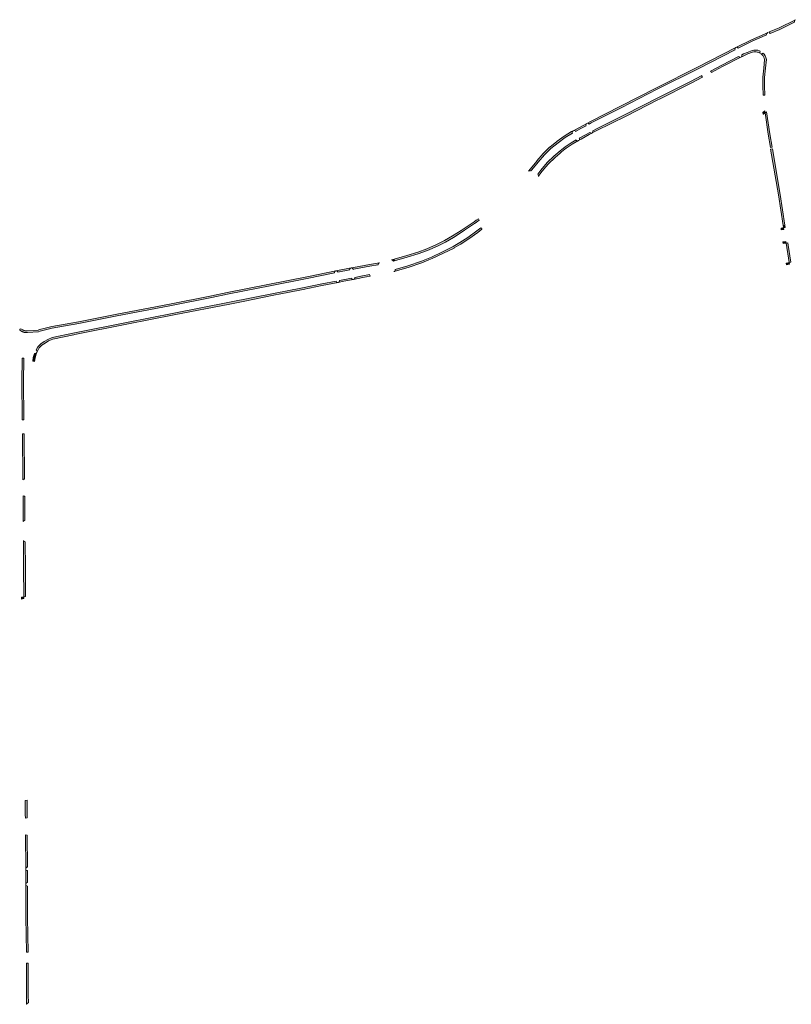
# Model space of a CAD drawing. Extents: x 98391 to 109703, y 464044 to 471306.
# Tile 20 of 31: x 103232 to 103679, y 469584 to 470155. Entities that reach past the tile are written whole.
import ezdxf

# ---------------------------------------------------------------- set-up
doc = ezdxf.new("R2010")
doc.units = 0
doc.layers.add('002 JA', color=3, linetype='Continuous', lineweight=20, true_color=0x00ff00)

msp = doc.modelspace()

# ---------------------------------------------------------------- hatches: boundary and pattern name
at = {"layer": '002 JA', "true_color": 0x00ff00}
for points in [[(103681.45, 470155.46), (103671.98, 470150.75), (103666.32, 470148.33), (103666.18, 470147.97), (103666.2, 470147.96), (103666.52, 470147.75), (103666.74, 470147.44), (103666.75, 470147.43), (103672.4, 470149.84), (103681.01, 470154.12), (103680.91, 470154.41), (103680.91, 470154.73), (103681.01, 470155.03), (103681.2, 470155.28), (103681.45, 470155.46), (103681.45, 470155.46)], [(103665.44, 470147.95), (103665.44, 470147.95), (103663.48, 470147.11), (103663.47, 470147.11), (103656, 470143.85), (103655.96, 470143.83), (103646.89, 470139.38), (103646.88, 470139.37), (103647.24, 470139.48), (103647.62, 470139.44), (103647.96, 470139.26), (103648.21, 470138.96), (103648.23, 470138.93), (103656.4, 470142.94), (103663.87, 470146.2), (103664.55, 470146.49), (103664.89, 470147.39), (103665.02, 470147.62), (103665.21, 470147.82), (103665.44, 470147.95)], [(103600.89, 470115.97), (103580.04, 470105.32), (103562.56, 470096.44), (103562.53, 470096.43), (103560.49, 470095.32), (103560.79, 470095.42), (103561.1, 470095.43), (103561.4, 470095.34), (103561.66, 470095.16), (103561.85, 470094.91), (103563.01, 470095.55), (103580.49, 470104.43), (103601.34, 470115.08), (103625.1, 470126.98), (103646.44, 470138.02), (103646.35, 470138.31), (103646.34, 470138.63), (103646.44, 470138.93), (103646.63, 470139.19), (103646.88, 470139.37), (103646.87, 470139.37), (103624.64, 470127.87), (103600.9, 470115.98), (103600.89, 470115.97)], [(103648.53, 470134.16), (103638.81, 470129.18), (103632.14, 470125.68), (103632.2, 470125.67), (103632.45, 470125.48), (103632.64, 470125.23), (103632.8, 470124.9), (103639.27, 470128.3), (103649.88, 470133.73), (103649.88, 470133.73), (103649.51, 470133.62), (103649.12, 470133.66), (103648.79, 470133.85), (103648.54, 470134.14), (103648.53, 470134.16)], [(103661.01, 470137.17), (103660.64, 470137.36), (103659.59, 470137.7), (103658.49, 470137.85), (103657.39, 470137.82), (103656.31, 470137.61), (103653.57, 470136.5), (103651.45, 470135.66), (103650.31, 470135.07), (103650.41, 470134.8), (103650.41, 470134.48), (103650.32, 470134.18), (103650.13, 470133.92), (103649.88, 470133.73), (103649.88, 470133.73), (103650.33, 470133.96), (103651.86, 470134.74), (103653.11, 470135.24), (103653.94, 470135.57), (103653.95, 470135.57), (103656.6, 470136.64), (103657.51, 470136.82), (103658.44, 470136.85), (103659.36, 470136.72), (103660.25, 470136.44), (103661.08, 470136.01), (103661.28, 470135.86), (103661.28, 470135.86), (103661.06, 470136.09), (103660.92, 470136.38), (103660.88, 470136.7), (103660.95, 470137.02), (103661.01, 470137.17)], [(103663.8, 470111.76), (103663.62, 470117.18), (103663.62, 470121.95), (103664.13, 470127.33), (103664.61, 470132.42), (103664.33, 470133.49), (103663.87, 470134.49), (103663.26, 470135.4), (103662.65, 470136.04), (103662.62, 470135.99), (103662.33, 470135.77), (103661.98, 470135.67), (103661.61, 470135.7), (103661.53, 470135.74), (103661.51, 470135.69), (103661.83, 470135.45), (103662.48, 470134.77), (103663, 470134), (103663.38, 470133.15), (103663.6, 470132.34), (103663.14, 470127.44), (103663.13, 470127.39), (103662.63, 470122.13), (103662.63, 470122.05), (103662.62, 470121.96), (103662.62, 470118.43), (103662.62, 470117.18), (103662.62, 470117.15), (103662.8, 470111.61), (103663.8, 470111.76)], [(103563.92, 470091.05), (103564.03, 470090.7), (103563.99, 470090.32), (103563.82, 470089.98), (103563.52, 470089.73), (103563.5, 470089.71), (103563.5, 470089.71), (103563.6, 470089.77), (103565.92, 470090.92), (103583.24, 470099.57), (103583.25, 470099.57), (103601.76, 470109.01), (103602.57, 470109.42), (103621.05, 470118.73), (103627.51, 470122.12), (103627.33, 470122.47), (103627.23, 470122.77), (103627.22, 470123.08), (103627.23, 470123.1), (103620.6, 470119.62), (103602.12, 470110.31), (103582.79, 470100.47), (103567.2, 470092.67), (103563.92, 470091.05)], [(103663.69, 470102.53), (103662.59, 470101.72), (103662.74, 470100.75), (103662.86, 470100.76), (103663.18, 470100.91), (103663.85, 470101.41), (103663.69, 470102.53)], [(103666.61, 470089.3), (103664.77, 470102.08), (103663.85, 470101.41), (103665.62, 470089.16), (103665.63, 470089.13), (103666.94, 470081.31), (103667.93, 470081.5), (103666.61, 470089.3)], [(103552.56, 470091.07), (103552.93, 470091.18), (103553.31, 470091.14), (103553.66, 470090.96), (103553.9, 470090.66), (103553.91, 470090.65), (103557, 470092.28), (103560.09, 470093.96), (103560.09, 470093.96), (103559.97, 470094.34), (103560.01, 470094.72), (103560.19, 470095.07), (103560.49, 470095.32), (103556.53, 470093.16), (103552.56, 470091.07), (103552.56, 470091.07)], [(103551.63, 470090.58), (103547.44, 470087.99), (103547.38, 470087.95), (103543.21, 470084.94), (103543.16, 470084.91), (103538.94, 470081.51), (103538.87, 470081.44), (103535.22, 470077.84), (103535.16, 470077.78), (103531.5, 470073.52), (103531.49, 470073.5), (103527.82, 470069.05), (103527.82, 470069.05), (103526.61, 470067.55), (103526.61, 470067.55), (103526.85, 470067.77), (103527.16, 470067.9), (103527.48, 470067.92), (103527.8, 470067.84), (103528.04, 470067.73), (103528.6, 470068.42), (103532.26, 470072.87), (103535.92, 470077.13), (103539.57, 470080.73), (103543.79, 470084.13), (103547.97, 470087.14), (103552.15, 470089.72), (103552.04, 470090), (103552.04, 470090.32), (103552.13, 470090.62), (103552.31, 470090.88), (103552.56, 470091.07), (103552.56, 470091.07), (103551.69, 470090.61), (103551.63, 470090.58)], [(103556.08, 470086.68), (103556.09, 470086.68), (103556.2, 470086.31), (103556.17, 470085.92), (103555.99, 470085.58), (103555.69, 470085.33), (103557.25, 470086.18), (103561.86, 470088.79), (103563.5, 470089.71), (103563.48, 470089.7), (103563.11, 470089.6), (103562.73, 470089.64), (103562.39, 470089.83), (103562.16, 470090.11), (103556.76, 470087.06), (103556.08, 470086.68)], [(103532.32, 470064.71), (103532.37, 470064.69), (103533.91, 470066.61), (103534.66, 470067.53), (103536.79, 470070.08), (103538.31, 470071.9), (103542.06, 470075.61), (103544.78, 470077.95), (103545.67, 470078.72), (103547, 470079.76), (103548.47, 470080.92), (103549.74, 470081.78), (103551.96, 470083.28), (103555.69, 470085.32), (103555.4, 470085.22), (103555.08, 470085.21), (103554.78, 470085.3), (103554.52, 470085.47), (103554.33, 470085.72), (103551.44, 470084.13), (103547.88, 470081.73), (103545.04, 470079.49), (103541.38, 470076.34), (103537.58, 470072.58), (103533.89, 470068.17), (103532.05, 470065.89), (103532.14, 470065.83), (103532.34, 470065.53), (103532.43, 470065.17), (103532.38, 470064.81), (103532.32, 470064.71)], [(103667.11, 470080.33), (103671.56, 470053.9), (103674.39, 470036.09), (103675.38, 470036.26), (103672.54, 470054.07), (103668.09, 470080.52), (103667.11, 470080.33)], [(103448.86, 470015.52), (103448.97, 470015.55), (103456.35, 470017.75), (103462.73, 470019.76), (103468.1, 470021.58), (103473.82, 470024.2), (103478.45, 470026.5), (103483.12, 470029.22), (103488.13, 470032.34), (103489.59, 470033.33), (103495.38, 470037.22), (103495.67, 470037.41), (103498.1, 470039.27), (103497.78, 470039.6), (103497.58, 470040), (103496.32, 470039.17), (103495.09, 470038.22), (103487.59, 470033.18), (103482.6, 470030.08), (103477.97, 470027.38), (103473.38, 470025.1), (103467.73, 470022.51), (103462.42, 470020.71), (103456.05, 470018.71), (103448.77, 470016.53), (103448.86, 470015.52)], [(103449.41, 470009.57), (103456.89, 470011.8), (103456.92, 470011.81), (103464.83, 470014.45), (103464.89, 470014.47), (103468.95, 470016.14), (103470.76, 470016.88), (103470.8, 470016.9), (103476.98, 470019.82), (103477.27, 470019.96), (103477.29, 470019.97), (103477.31, 470019.98), (103483.48, 470023.04), (103483.53, 470023.07), (103486.17, 470024.6), (103487.35, 470025.29), (103487.4, 470025.32), (103488.25, 470025.87), (103492.02, 470028.35), (103492.04, 470028.36), (103497.21, 470032.11), (103497.23, 470032.12), (103499.62, 470033.98), (103499.55, 470034.33), (103499.35, 470034.18), (103499.19, 470034.54), (103499, 470034.76), (103496.62, 470032.91), (103491.46, 470029.18), (103486.85, 470026.15), (103483.03, 470023.94), (103476.84, 470020.86), (103470.38, 470017.81), (103464.51, 470015.4), (103456.6, 470012.76), (103449.36, 470010.6), (103449.36, 470010.58), (103449.38, 470010.26), (103449.36, 470010.18), (103449.41, 470009.57)], [(103673.25, 470033.65), (103674.74, 470033.87), (103674.59, 470034.86), (103673.11, 470034.64), (103673.25, 470033.65)], [(103675.38, 470036.26), (103674.39, 470036.09), (103674.59, 470034.86), (103675.58, 470035), (103675.38, 470036.26)], [(103675.85, 470026.9), (103674.21, 470026.66), (103674.37, 470025.67), (103676.01, 470025.91), (103675.85, 470026.9)], [(103678.72, 470014.89), (103678.78, 470014.89), (103677.21, 470024.74), (103677, 470026.05), (103676.99, 470026.05), (103676.01, 470025.91), (103677.79, 470014.69), (103678.72, 470014.89)], [(103423.74, 470011.46), (103424.12, 470011.46), (103424.47, 470011.32), (103424.75, 470011.05), (103424.9, 470010.71), (103424.91, 470010.67), (103425.28, 470010.74), (103434.68, 470012.47), (103439.51, 470013.33), (103439.51, 470013.35), (103439.52, 470013.73), (103439.68, 470014.08), (103439.96, 470014.35), (103440.32, 470014.48), (103440.32, 470014.48), (103434.51, 470013.45), (103434.5, 470013.45), (103425.1, 470011.73), (103425.09, 470011.73), (103423.74, 470011.46), (103423.74, 470011.46)], [(103448.86, 470015.52), (103448.77, 470016.53), (103448.71, 470016.51), (103447.12, 470016.12), (103447.12, 470016.11), (103447.41, 470016.14), (103447.72, 470016.06), (103447.99, 470015.89), (103448.19, 470015.65), (103448.3, 470015.38), (103448.86, 470015.52)], [(103676.14, 470014.34), (103676.29, 470013.35), (103677.95, 470013.7), (103677.79, 470014.69), (103676.14, 470014.34)], [(103235.92, 469974.97), (103235.53, 469974.96), (103235.14, 469974.98), (103234.76, 469975.03), (103234.38, 469975.12), (103234.02, 469975.24), (103233.66, 469975.39), (103233.32, 469975.56), (103233.31, 469975.57), (103232.27, 469976.17), (103231.68, 469976.07), (103231.71, 469975.85), (103231.62, 469975.49), (103231.57, 469975.42), (103232.82, 469974.7), (103232.9, 469974.65), (103232.98, 469974.61), (103233.06, 469974.56), (103233.15, 469974.52), (103233.23, 469974.48), (103233.32, 469974.44), (103233.41, 469974.4), (103233.49, 469974.37), (103233.58, 469974.33), (103233.67, 469974.3), (103233.76, 469974.27), (103233.85, 469974.24), (103233.94, 469974.21), (103234.03, 469974.18), (103234.12, 469974.15), (103234.21, 469974.13), (103234.3, 469974.11), (103234.4, 469974.09), (103234.49, 469974.07), (103234.58, 469974.05), (103234.68, 469974.03), (103234.77, 469974.02), (103234.86, 469974.01), (103234.96, 469973.99), (103235.05, 469973.99), (103235.15, 469973.98), (103235.24, 469973.97), (103235.33, 469973.97), (103235.43, 469973.96), (103235.52, 469973.96), (103235.62, 469973.96), (103235.71, 469973.96), (103235.81, 469973.97), (103235.9, 469973.97), (103236, 469973.98), (103242.54, 469974.49), (103243.35, 469974.77), (103246.51, 469975.61), (103250.49, 469976.47), (103265.81, 469979.32), (103288.04, 469983.65), (103318.65, 469989.41), (103342.96, 469994.35), (103352.04, 469996.28), (103370.79, 470000), (103374.81, 470000.8), (103399.31, 470005.61), (103413.46, 470008.44), (103414.19, 470008.58), (103414.19, 470008.6), (103414.2, 470008.99), (103414.35, 470009.34), (103414.63, 470009.61), (103414.98, 470009.75), (103414.98, 470009.75), (103399.11, 470006.6), (103374.61, 470001.78), (103374.61, 470001.78), (103351.85, 469997.26), (103351.83, 469997.26), (103342.75, 469995.33), (103318.46, 469990.39), (103287.86, 469984.64), (103287.85, 469984.63), (103265.63, 469980.3), (103250.3, 469977.45), (103250.28, 469977.44), (103246.3, 469976.59), (103246.26, 469976.58), (103243.09, 469975.74), (103243.02, 469975.71), (103242.34, 469975.48), (103235.92, 469974.97), (103235.92, 469974.97)], [(103414.98, 470009.75), (103415.3, 470009.77), (103415.6, 470009.68), (103415.86, 470009.5), (103416.06, 470009.25), (103416.15, 470008.96), (103422.95, 470010.29), (103422.93, 470010.58), (103423.01, 470010.88), (103423.19, 470011.15), (103423.44, 470011.35), (103423.74, 470011.46), (103423.74, 470011.46), (103414.98, 470009.75), (103414.98, 470009.75)], [(103449.41, 470009.57), (103449.36, 470010.18), (103449.3, 470009.96), (103449.13, 470009.69), (103448.88, 470009.5), (103448.6, 470009.39), (103448.6, 470009.39), (103449.14, 470009.5), (103449.23, 470009.52), (103449.41, 470009.57)], [(103415.03, 470003.84), (103406.89, 470002.25), (103395.68, 470000), (103378.78, 469996.61), (103353.28, 469991.54), (103321.03, 469985.24), (103293.51, 469979.83), (103263.4, 469973.84), (103250.43, 469971.14), (103247.88, 469970.02), (103245.75, 469968.76), (103243.85, 469967.46), (103242.07, 469965.81), (103241.11, 469963.96), (103241.04, 469963.81), (103241.16, 469963.76), (103241.42, 469963.52), (103241.58, 469963.2), (103241.62, 469962.84), (103241.52, 469962.49), (103241.52, 469962.49), (103242.01, 469963.52), (103242.3, 469964.08), (103242.88, 469965.19), (103244.48, 469966.67), (103246.29, 469967.91), (103248.34, 469969.13), (103248.76, 469969.32), (103250.74, 469970.18), (103263.05, 469972.75), (103263.6, 469972.86), (103293.71, 469978.84), (103321.23, 469984.26), (103353.47, 469990.56), (103362.05, 469992.27), (103378.97, 469995.63), (103378.97, 469995.63), (103387.16, 469997.27), (103395.88, 469999.02), (103407.08, 470001.27), (103416.2, 470003.05), (103415.88, 470003.04), (103415.58, 470003.13), (103415.32, 470003.31), (103415.12, 470003.56), (103415.03, 470003.84)], [(103416.99, 470004.23), (103416.99, 470004.21), (103416.98, 470003.82), (103416.83, 470003.47), (103416.55, 470003.2), (103416.2, 470003.05), (103419.63, 470003.72), (103425.2, 470004.81), (103425.2, 470004.81), (103424.82, 470004.81), (103424.46, 470004.96), (103424.19, 470005.22), (103424.03, 470005.57), (103424.03, 470005.6), (103416.99, 470004.23)], [(103425.98, 470005.99), (103426, 470005.7), (103425.92, 470005.39), (103425.75, 470005.12), (103425.5, 470004.93), (103425.2, 470004.81), (103425.2, 470004.81), (103430.62, 470005.87), (103434.91, 470006.69), (103434.58, 470007.36), (103434.5, 470007.63), (103430.43, 470006.86), (103425.98, 470005.99)], [(103234, 469957.61), (103234.06, 469959.08), (103233.98, 469959.08), (103233.06, 469959.18), (103233, 469957.64), (103233, 469957.62), (103232.83, 469946.61), (103232.83, 469946.59), (103233.06, 469923.37), (103233.98, 469923.45), (103234.06, 469923.44), (103233.83, 469946.6), (103234, 469957.61)], [(103241.52, 469962.49), (103241.34, 469962.23), (103241.08, 469962.03), (103240.77, 469961.93), (103240.12, 469961.83), (103239.47, 469959.51), (103239.16, 469957.4), (103239.23, 469957.39), (103240.15, 469957.2), (103240.45, 469959.3), (103241.07, 469961.53), (103241.52, 469962.49), (103241.52, 469962.49)], [(103234.14, 469915.28), (103233.14, 469915.25), (103233.4, 469888.61), (103233.85, 469888.91), (103234.17, 469889.05), (103234.39, 469889.06), (103234.14, 469915.28)], [(103233.49, 469879.37), (103233.64, 469864.42), (103233.94, 469864.72), (103234.26, 469864.93), (103234.63, 469865.01), (103234.49, 469879.04), (103234.4, 469879.03), (103234.08, 469879.11), (103233.49, 469879.37)], [(103234.72, 469820.97), (103234.94, 469820.98), (103234.87, 469837.5), (103234.74, 469852.65), (103234.72, 469852.67), (103234.48, 469852.69), (103234.15, 469852.84), (103233.89, 469853.1), (103233.73, 469853.35), (103233.87, 469837.49), (103233.94, 469820.79), (103234.72, 469820.97)], [(103233.94, 469820.79), (103232.61, 469820.47), (103232.64, 469819.45), (103233.95, 469819.76), (103233.94, 469820.79)], [(103235.66, 469692.57), (103235.84, 469692.57), (103235.82, 469694.46), (103235.82, 469702.77), (103234.82, 469702.53), (103234.82, 469694.46), (103234.82, 469694.45), (103234.84, 469692.41), (103235.66, 469692.57)], [(103236.04, 469663.97), (103235.91, 469682.54), (103235.77, 469682.53), (103234.91, 469682.65), (103235.05, 469662.97), (103235.05, 469662.97), (103235.1, 469663.28), (103235.24, 469663.56), (103235.46, 469663.78), (103235.74, 469663.92), (103236.04, 469663.97)], [(103235.05, 469662.97), (103235.09, 469658.51), (103235.1, 469653.99), (103235.1, 469653.99), (103235.15, 469654.3), (103235.29, 469654.58), (103235.51, 469654.81), (103235.79, 469654.95), (103236.1, 469655), (103236.09, 469658.51), (103236.06, 469661.97), (103236.05, 469661.97), (103235.67, 469662.05), (103235.35, 469662.26), (103235.13, 469662.59), (103235.05, 469662.97), (103235.05, 469662.97)], [(103236.1, 469653), (103236.1, 469653), (103235.72, 469653.07), (103235.39, 469653.29), (103235.17, 469653.61), (103235.1, 469653.99), (103235.1, 469653.99), (103235.15, 469634.68), (103235.15, 469634.67), (103235.42, 469614.71), (103235.42, 469614.57), (103236.27, 469614.7), (103236.42, 469614.7), (103236.42, 469614.72), (103236.15, 469634.68), (103236.1, 469653)], [(103236.46, 469608.3), (103235.46, 469608.18), (103235.57, 469589.83), (103235.59, 469584.4), (103235.65, 469584.57), (103235.83, 469584.87), (103236.09, 469585.09), (103236.42, 469585.21), (103236.59, 469585.21), (103236.57, 469589.84), (103236.46, 469608.3)]]:
    msp.add_hatch(color=3, dxfattribs=at).paths.add_polyline_path(points)

# ---------------------------------------------------------------- linework, layer by layer
at = {"layer": '002 JA', "color": 54, "true_color": 0x00c000}
for points in [[(103681.45, 470155.46), (103671.98, 470150.75), (103666.32, 470148.33), (103666.18, 470147.97), (103666.2, 470147.96), (103666.52, 470147.75), (103666.74, 470147.44), (103666.75, 470147.43), (103672.4, 470149.84), (103681.01, 470154.12), (103680.91, 470154.41), (103680.91, 470154.73), (103681.01, 470155.03), (103681.2, 470155.28), (103681.45, 470155.46), (103681.45, 470155.46)], [(103665.44, 470147.95), (103665.44, 470147.95), (103663.48, 470147.11), (103663.47, 470147.11), (103656, 470143.85), (103655.96, 470143.83), (103646.89, 470139.38), (103646.88, 470139.37), (103647.24, 470139.48), (103647.62, 470139.44), (103647.96, 470139.26), (103648.21, 470138.96), (103648.23, 470138.93), (103656.4, 470142.94), (103663.87, 470146.2), (103664.55, 470146.49), (103664.89, 470147.39), (103665.02, 470147.62), (103665.21, 470147.82), (103665.44, 470147.95)], [(103600.89, 470115.97), (103580.04, 470105.32), (103562.56, 470096.44), (103562.53, 470096.43), (103560.49, 470095.32), (103560.79, 470095.42), (103561.1, 470095.43), (103561.4, 470095.34), (103561.66, 470095.16), (103561.85, 470094.91), (103563.01, 470095.55), (103580.49, 470104.43), (103601.34, 470115.08), (103625.1, 470126.98), (103646.44, 470138.02), (103646.35, 470138.31), (103646.34, 470138.63), (103646.44, 470138.93), (103646.63, 470139.19), (103646.88, 470139.37), (103646.87, 470139.37), (103624.64, 470127.87), (103600.9, 470115.98), (103600.89, 470115.97)], [(103648.53, 470134.16), (103638.81, 470129.18), (103632.14, 470125.68), (103632.2, 470125.67), (103632.45, 470125.48), (103632.64, 470125.23), (103632.8, 470124.9), (103639.27, 470128.3), (103649.88, 470133.73), (103649.88, 470133.73), (103649.51, 470133.62), (103649.12, 470133.66), (103648.79, 470133.85), (103648.54, 470134.14), (103648.53, 470134.16)], [(103661.01, 470137.17), (103660.64, 470137.36), (103659.59, 470137.7), (103658.49, 470137.85), (103657.39, 470137.82), (103656.31, 470137.61), (103653.57, 470136.5), (103651.45, 470135.66), (103650.31, 470135.07), (103650.41, 470134.8), (103650.41, 470134.48), (103650.32, 470134.18), (103650.13, 470133.92), (103649.88, 470133.73), (103649.88, 470133.73), (103650.33, 470133.96), (103651.86, 470134.74), (103653.11, 470135.24), (103653.94, 470135.57), (103653.95, 470135.57), (103656.6, 470136.64), (103657.51, 470136.82), (103658.44, 470136.85), (103659.36, 470136.72), (103660.25, 470136.44), (103661.08, 470136.01), (103661.28, 470135.86), (103661.28, 470135.86), (103661.06, 470136.09), (103660.92, 470136.38), (103660.88, 470136.7), (103660.95, 470137.02), (103661.01, 470137.17)], [(103663.8, 470111.76), (103663.62, 470117.18), (103663.62, 470121.95), (103664.13, 470127.33), (103664.61, 470132.42), (103664.33, 470133.49), (103663.87, 470134.49), (103663.26, 470135.4), (103662.65, 470136.04), (103662.62, 470135.99), (103662.33, 470135.77), (103661.98, 470135.67), (103661.61, 470135.7), (103661.53, 470135.74), (103661.51, 470135.69), (103661.83, 470135.45), (103662.48, 470134.77), (103663, 470134), (103663.38, 470133.15), (103663.6, 470132.34), (103663.14, 470127.44), (103663.13, 470127.39), (103662.63, 470122.13), (103662.63, 470122.05), (103662.62, 470121.96), (103662.62, 470118.43), (103662.62, 470117.18), (103662.62, 470117.15), (103662.8, 470111.61), (103663.8, 470111.76)], [(103563.92, 470091.05), (103564.03, 470090.7), (103563.99, 470090.32), (103563.82, 470089.98), (103563.52, 470089.73), (103563.5, 470089.71), (103563.5, 470089.71), (103563.6, 470089.77), (103565.92, 470090.92), (103583.24, 470099.57), (103583.25, 470099.57), (103601.76, 470109.01), (103602.57, 470109.42), (103621.05, 470118.73), (103627.51, 470122.12), (103627.33, 470122.47), (103627.23, 470122.77), (103627.22, 470123.08), (103627.23, 470123.1), (103620.6, 470119.62), (103602.12, 470110.31), (103582.79, 470100.47), (103567.2, 470092.67), (103563.92, 470091.05)], [(103663.69, 470102.53), (103662.59, 470101.72), (103662.74, 470100.75), (103662.86, 470100.76), (103663.18, 470100.91), (103663.85, 470101.41), (103663.69, 470102.53)], [(103666.61, 470089.3), (103664.77, 470102.08), (103663.85, 470101.41), (103665.62, 470089.16), (103665.63, 470089.13), (103666.94, 470081.31), (103667.93, 470081.5), (103666.61, 470089.3)], [(103552.56, 470091.07), (103552.93, 470091.18), (103553.31, 470091.14), (103553.66, 470090.96), (103553.9, 470090.66), (103553.91, 470090.65), (103557, 470092.28), (103560.09, 470093.96), (103560.09, 470093.96), (103559.97, 470094.34), (103560.01, 470094.72), (103560.19, 470095.07), (103560.49, 470095.32), (103556.53, 470093.16), (103552.56, 470091.07), (103552.56, 470091.07)], [(103551.63, 470090.58), (103547.44, 470087.99), (103547.38, 470087.95), (103543.21, 470084.94), (103543.16, 470084.91), (103538.94, 470081.51), (103538.87, 470081.44), (103535.22, 470077.84), (103535.16, 470077.78), (103531.5, 470073.52), (103531.49, 470073.5), (103527.82, 470069.05), (103527.82, 470069.05), (103526.61, 470067.55), (103526.61, 470067.55), (103526.85, 470067.77), (103527.16, 470067.9), (103527.48, 470067.92), (103527.8, 470067.84), (103528.04, 470067.73), (103528.6, 470068.42), (103532.26, 470072.87), (103535.92, 470077.13), (103539.57, 470080.73), (103543.79, 470084.13), (103547.97, 470087.14), (103552.15, 470089.72), (103552.04, 470090), (103552.04, 470090.32), (103552.13, 470090.62), (103552.31, 470090.88), (103552.56, 470091.07), (103552.56, 470091.07), (103551.69, 470090.61), (103551.63, 470090.58)], [(103556.08, 470086.68), (103556.09, 470086.68), (103556.2, 470086.31), (103556.17, 470085.92), (103555.99, 470085.58), (103555.69, 470085.33), (103557.25, 470086.18), (103561.86, 470088.79), (103563.5, 470089.71), (103563.48, 470089.7), (103563.11, 470089.6), (103562.73, 470089.64), (103562.39, 470089.83), (103562.16, 470090.11), (103556.76, 470087.06), (103556.08, 470086.68)], [(103532.32, 470064.71), (103532.37, 470064.69), (103533.91, 470066.61), (103534.66, 470067.53), (103536.79, 470070.08), (103538.31, 470071.9), (103542.06, 470075.61), (103544.78, 470077.95), (103545.67, 470078.72), (103547, 470079.76), (103548.47, 470080.92), (103549.74, 470081.78), (103551.96, 470083.28), (103555.69, 470085.32), (103555.4, 470085.22), (103555.08, 470085.21), (103554.78, 470085.3), (103554.52, 470085.47), (103554.33, 470085.72), (103551.44, 470084.13), (103547.88, 470081.73), (103545.04, 470079.49), (103541.38, 470076.34), (103537.58, 470072.58), (103533.89, 470068.17), (103532.05, 470065.89), (103532.14, 470065.83), (103532.34, 470065.53), (103532.43, 470065.17), (103532.38, 470064.81), (103532.32, 470064.71)], [(103667.11, 470080.33), (103671.56, 470053.9), (103674.39, 470036.09), (103675.38, 470036.26), (103672.54, 470054.07), (103668.09, 470080.52), (103667.11, 470080.33)], [(103448.86, 470015.52), (103448.97, 470015.55), (103456.35, 470017.75), (103462.73, 470019.76), (103468.1, 470021.58), (103473.82, 470024.2), (103478.45, 470026.5), (103483.12, 470029.22), (103488.13, 470032.34), (103489.59, 470033.33), (103495.38, 470037.22), (103495.67, 470037.41), (103498.1, 470039.27), (103497.78, 470039.6), (103497.58, 470040), (103496.32, 470039.17), (103495.09, 470038.22), (103487.59, 470033.18), (103482.6, 470030.08), (103477.97, 470027.38), (103473.38, 470025.1), (103467.73, 470022.51), (103462.42, 470020.71), (103456.05, 470018.71), (103448.77, 470016.53), (103448.86, 470015.52)], [(103449.41, 470009.57), (103456.89, 470011.8), (103456.92, 470011.81), (103464.83, 470014.45), (103464.89, 470014.47), (103468.95, 470016.14), (103470.76, 470016.88), (103470.8, 470016.9), (103476.98, 470019.82), (103477.27, 470019.96), (103477.29, 470019.97), (103477.31, 470019.98), (103483.48, 470023.04), (103483.53, 470023.07), (103486.17, 470024.6), (103487.35, 470025.29), (103487.4, 470025.32), (103488.25, 470025.87), (103492.02, 470028.35), (103492.04, 470028.36), (103497.21, 470032.11), (103497.23, 470032.12), (103499.62, 470033.98), (103499.55, 470034.33), (103499.35, 470034.18), (103499.19, 470034.54), (103499, 470034.76), (103496.62, 470032.91), (103491.46, 470029.18), (103486.85, 470026.15), (103483.03, 470023.94), (103476.84, 470020.86), (103470.38, 470017.81), (103464.51, 470015.4), (103456.6, 470012.76), (103449.36, 470010.6), (103449.36, 470010.58), (103449.38, 470010.26), (103449.36, 470010.18), (103449.41, 470009.57)], [(103673.25, 470033.65), (103674.74, 470033.87), (103674.59, 470034.86), (103673.11, 470034.64), (103673.25, 470033.65)], [(103675.38, 470036.26), (103674.39, 470036.09), (103674.59, 470034.86), (103675.58, 470035), (103675.38, 470036.26)], [(103675.85, 470026.9), (103674.21, 470026.66), (103674.37, 470025.67), (103676.01, 470025.91), (103675.85, 470026.9)], [(103678.72, 470014.89), (103678.78, 470014.89), (103677.21, 470024.74), (103677, 470026.05), (103676.99, 470026.05), (103676.01, 470025.91), (103677.79, 470014.69), (103678.72, 470014.89)], [(103423.74, 470011.46), (103424.12, 470011.46), (103424.47, 470011.32), (103424.75, 470011.05), (103424.9, 470010.71), (103424.91, 470010.67), (103425.28, 470010.74), (103434.68, 470012.47), (103439.51, 470013.33), (103439.51, 470013.35), (103439.52, 470013.73), (103439.68, 470014.08), (103439.96, 470014.35), (103440.32, 470014.48), (103440.32, 470014.48), (103434.51, 470013.45), (103434.5, 470013.45), (103425.1, 470011.73), (103425.09, 470011.73), (103423.74, 470011.46), (103423.74, 470011.46)], [(103448.86, 470015.52), (103448.77, 470016.53), (103448.71, 470016.51), (103447.12, 470016.12), (103447.12, 470016.11), (103447.41, 470016.14), (103447.72, 470016.06), (103447.99, 470015.89), (103448.19, 470015.65), (103448.3, 470015.38), (103448.86, 470015.52)], [(103676.14, 470014.34), (103676.29, 470013.35), (103677.95, 470013.7), (103677.79, 470014.69), (103676.14, 470014.34)], [(103235.92, 469974.97), (103235.53, 469974.96), (103235.14, 469974.98), (103234.76, 469975.03), (103234.38, 469975.12), (103234.02, 469975.24), (103233.66, 469975.39), (103233.32, 469975.56), (103233.31, 469975.57), (103232.27, 469976.17), (103231.68, 469976.07), (103231.71, 469975.85), (103231.62, 469975.49), (103231.57, 469975.42), (103232.82, 469974.7), (103232.9, 469974.65), (103232.98, 469974.61), (103233.06, 469974.56), (103233.15, 469974.52), (103233.23, 469974.48), (103233.32, 469974.44), (103233.41, 469974.4), (103233.49, 469974.37), (103233.58, 469974.33), (103233.67, 469974.3), (103233.76, 469974.27), (103233.85, 469974.24), (103233.94, 469974.21), (103234.03, 469974.18), (103234.12, 469974.15), (103234.21, 469974.13), (103234.3, 469974.11), (103234.4, 469974.09), (103234.49, 469974.07), (103234.58, 469974.05), (103234.68, 469974.03), (103234.77, 469974.02), (103234.86, 469974.01), (103234.96, 469973.99), (103235.05, 469973.99), (103235.15, 469973.98), (103235.24, 469973.97), (103235.33, 469973.97), (103235.43, 469973.96), (103235.52, 469973.96), (103235.62, 469973.96), (103235.71, 469973.96), (103235.81, 469973.97), (103235.9, 469973.97), (103236, 469973.98), (103242.54, 469974.49), (103243.35, 469974.77), (103246.51, 469975.61), (103250.49, 469976.47), (103265.81, 469979.32), (103288.04, 469983.65), (103318.65, 469989.41), (103342.96, 469994.35), (103352.04, 469996.28), (103370.79, 470000), (103374.81, 470000.8), (103399.31, 470005.61), (103413.46, 470008.44), (103414.19, 470008.58), (103414.19, 470008.6), (103414.2, 470008.99), (103414.35, 470009.34), (103414.63, 470009.61), (103414.98, 470009.75), (103414.98, 470009.75), (103399.11, 470006.6), (103374.61, 470001.78), (103374.61, 470001.78), (103351.85, 469997.26), (103351.83, 469997.26), (103342.75, 469995.33), (103318.46, 469990.39), (103287.86, 469984.64), (103287.85, 469984.63), (103265.63, 469980.3), (103250.3, 469977.45), (103250.28, 469977.44), (103246.3, 469976.59), (103246.26, 469976.58), (103243.09, 469975.74), (103243.02, 469975.71), (103242.34, 469975.48), (103235.92, 469974.97), (103235.92, 469974.97)], [(103414.98, 470009.75), (103415.3, 470009.77), (103415.6, 470009.68), (103415.86, 470009.5), (103416.06, 470009.25), (103416.15, 470008.96), (103422.95, 470010.29), (103422.93, 470010.58), (103423.01, 470010.88), (103423.19, 470011.15), (103423.44, 470011.35), (103423.74, 470011.46), (103423.74, 470011.46), (103414.98, 470009.75), (103414.98, 470009.75)], [(103449.41, 470009.57), (103449.36, 470010.18), (103449.3, 470009.96), (103449.13, 470009.69), (103448.88, 470009.5), (103448.6, 470009.39), (103448.6, 470009.39), (103449.14, 470009.5), (103449.23, 470009.52), (103449.41, 470009.57)], [(103415.03, 470003.84), (103406.89, 470002.25), (103395.68, 470000), (103378.78, 469996.61), (103353.28, 469991.54), (103321.03, 469985.24), (103293.51, 469979.83), (103263.4, 469973.84), (103250.43, 469971.14), (103247.88, 469970.02), (103245.75, 469968.76), (103243.85, 469967.46), (103242.07, 469965.81), (103241.11, 469963.96), (103241.04, 469963.81), (103241.16, 469963.76), (103241.42, 469963.52), (103241.58, 469963.2), (103241.62, 469962.84), (103241.52, 469962.49), (103241.52, 469962.49), (103242.01, 469963.52), (103242.3, 469964.08), (103242.88, 469965.19), (103244.48, 469966.67), (103246.29, 469967.91), (103248.34, 469969.13), (103248.76, 469969.32), (103250.74, 469970.18), (103263.05, 469972.75), (103263.6, 469972.86), (103293.71, 469978.84), (103321.23, 469984.26), (103353.47, 469990.56), (103362.05, 469992.27), (103378.97, 469995.63), (103378.97, 469995.63), (103387.16, 469997.27), (103395.88, 469999.02), (103407.08, 470001.27), (103416.2, 470003.05), (103415.88, 470003.04), (103415.58, 470003.13), (103415.32, 470003.31), (103415.12, 470003.56), (103415.03, 470003.84)], [(103416.99, 470004.23), (103416.99, 470004.21), (103416.98, 470003.82), (103416.83, 470003.47), (103416.55, 470003.2), (103416.2, 470003.05), (103419.63, 470003.72), (103425.2, 470004.81), (103425.2, 470004.81), (103424.82, 470004.81), (103424.46, 470004.96), (103424.19, 470005.22), (103424.03, 470005.57), (103424.03, 470005.6), (103416.99, 470004.23)], [(103425.98, 470005.99), (103426, 470005.7), (103425.92, 470005.39), (103425.75, 470005.12), (103425.5, 470004.93), (103425.2, 470004.81), (103425.2, 470004.81), (103430.62, 470005.87), (103434.91, 470006.69), (103434.58, 470007.36), (103434.5, 470007.63), (103430.43, 470006.86), (103425.98, 470005.99)], [(103234, 469957.61), (103234.06, 469959.08), (103233.98, 469959.08), (103233.06, 469959.18), (103233, 469957.64), (103233, 469957.62), (103232.83, 469946.61), (103232.83, 469946.59), (103233.06, 469923.37), (103233.98, 469923.45), (103234.06, 469923.44), (103233.83, 469946.6), (103234, 469957.61)], [(103241.52, 469962.49), (103241.34, 469962.23), (103241.08, 469962.03), (103240.77, 469961.93), (103240.12, 469961.83), (103239.47, 469959.51), (103239.16, 469957.4), (103239.23, 469957.39), (103240.15, 469957.2), (103240.45, 469959.3), (103241.07, 469961.53), (103241.52, 469962.49), (103241.52, 469962.49)], [(103234.14, 469915.28), (103233.14, 469915.25), (103233.4, 469888.61), (103233.85, 469888.91), (103234.17, 469889.05), (103234.39, 469889.06), (103234.14, 469915.28)], [(103233.49, 469879.37), (103233.64, 469864.42), (103233.94, 469864.72), (103234.26, 469864.93), (103234.63, 469865.01), (103234.49, 469879.04), (103234.4, 469879.03), (103234.08, 469879.11), (103233.49, 469879.37)], [(103234.72, 469820.97), (103234.94, 469820.98), (103234.87, 469837.5), (103234.74, 469852.65), (103234.72, 469852.67), (103234.48, 469852.69), (103234.15, 469852.84), (103233.89, 469853.1), (103233.73, 469853.35), (103233.87, 469837.49), (103233.94, 469820.79), (103234.72, 469820.97)], [(103233.94, 469820.79), (103232.61, 469820.47), (103232.64, 469819.45), (103233.95, 469819.76), (103233.94, 469820.79)], [(103235.66, 469692.57), (103235.84, 469692.57), (103235.82, 469694.46), (103235.82, 469702.77), (103234.82, 469702.53), (103234.82, 469694.46), (103234.82, 469694.45), (103234.84, 469692.41), (103235.66, 469692.57)], [(103236.04, 469663.97), (103235.91, 469682.54), (103235.77, 469682.53), (103234.91, 469682.65), (103235.05, 469662.97), (103235.05, 469662.97), (103235.1, 469663.28), (103235.24, 469663.56), (103235.46, 469663.78), (103235.74, 469663.92), (103236.04, 469663.97)], [(103235.05, 469662.97), (103235.09, 469658.51), (103235.1, 469653.99), (103235.1, 469653.99), (103235.15, 469654.3), (103235.29, 469654.58), (103235.51, 469654.81), (103235.79, 469654.95), (103236.1, 469655), (103236.09, 469658.51), (103236.06, 469661.97), (103236.05, 469661.97), (103235.67, 469662.05), (103235.35, 469662.26), (103235.13, 469662.59), (103235.05, 469662.97), (103235.05, 469662.97)], [(103236.1, 469653), (103236.1, 469653), (103235.72, 469653.07), (103235.39, 469653.29), (103235.17, 469653.61), (103235.1, 469653.99), (103235.1, 469653.99), (103235.15, 469634.68), (103235.15, 469634.67), (103235.42, 469614.71), (103235.42, 469614.57), (103236.27, 469614.7), (103236.42, 469614.7), (103236.42, 469614.72), (103236.15, 469634.68), (103236.1, 469653)], [(103236.46, 469608.3), (103235.46, 469608.18), (103235.57, 469589.83), (103235.59, 469584.4), (103235.65, 469584.57), (103235.83, 469584.87), (103236.09, 469585.09), (103236.42, 469585.21), (103236.59, 469585.21), (103236.57, 469589.84), (103236.46, 469608.3)]]:
    msp.add_lwpolyline(points, close=True, dxfattribs=at)

doc.saveas('drawing.dxf')
